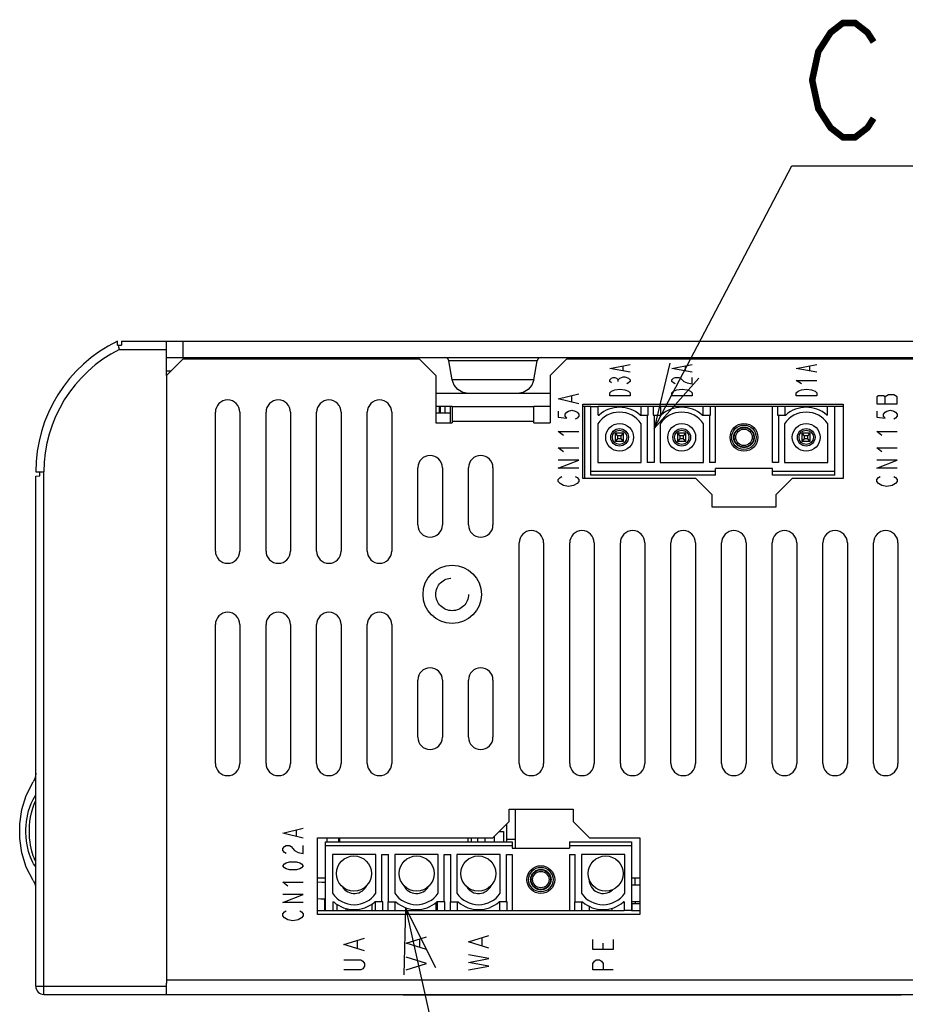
# Model space of a CAD drawing. Extents: x 0 to 1680, y 0 to 1188.
# Tile 14 of 53: x 1211 to 1319, y 391 to 511. Entities that reach past the tile are written whole.
import ezdxf

# ---------------------------------------------------------------- set-up
doc = ezdxf.new("R2010")
doc.units = 0
doc.header["$LTSCALE"] = 92.4
doc.linetypes.add('HIDDEN', pattern=[0.2, 0.1, -0.1])
doc.layers.get('0').update_dxf_attribs({"linetype": 'CONTINUOUS'})
for name, color, linetype in [('02___PRT_ALL_AXES', 7, 'CONTINUOUS'), ('03___PRT_ALL_CURVES', 7, 'CONTINUOUS'), ('ALL_AXIS', 7, 'CONTINUOUS'), ('ALL_FEATURES', 7, 'CONTINUOUS'), ('ALL_NOTE', 7, 'CONTINUOUS'), ('DEFAULT_2', 8, 'HIDDEN')]:
    doc.layers.add(name, color=color, linetype=linetype)

msp = doc.modelspace()

# ---------------------------------------------------------------- linework, layer by layer
at = {"color": 7, "linetype": 'CONTINUOUS'}
for p, q in [((1280.796, 455.323), (1280.796, 463.723)), ((1280.796, 463.723), (1281.696, 463.723)), ((1281.696, 462.683), (1281.696, 463.723)), ((1283.796, 463.595), (1283.796, 463.723)), ((1284.796, 463.595), (1284.796, 463.723)), ((1286.896, 463.723), (1286.896, 462.683)), ((1287.796, 462.683), (1287.796, 463.723)), ((1288.416, 463.723), (1287.796, 463.723)), ((1288.416, 463.723), (1288.416, 462.683)), ((1289.316, 463.723), (1289.316, 462.683)), ((1291.416, 463.595), (1291.416, 463.723)), ((1292.416, 463.595), (1292.416, 463.723)), ((1294.516, 463.723), (1294.516, 462.683)), ((1295.416, 462.683), (1295.416, 463.723)), ((1303.656, 463.723), (1295.416, 463.723)), ((1296.036, 456.873), (1296.036, 463.723)), ((1303.036, 456.873), (1303.036, 463.723)), ((1303.656, 463.723), (1303.656, 462.683)), ((1304.556, 463.723), (1304.556, 462.683)), ((1306.656, 463.595), (1306.656, 463.723)), ((1307.656, 463.595), (1307.656, 463.723)), ((1309.756, 462.683), (1309.756, 463.723)), ((1310.656, 463.723), (1309.756, 463.723)), ((1310.656, 455.323), (1310.656, 463.723)), ((1281.696, 462.683), (1281.788, 462.683)), ((1286.804, 462.683), (1287.796, 462.683)), ((1287.696, 462.683), (1287.696, 456.873)), ((1288.416, 462.683), (1289.408, 462.683)), ((1288.516, 462.683), (1288.516, 456.873)), ((1294.424, 462.683), (1295.416, 462.683)), ((1295.316, 462.683), (1295.316, 456.873)), ((1303.656, 462.683), (1304.648, 462.683)), ((1303.756, 462.683), (1303.756, 456.873)), ((1309.756, 462.683), (1309.664, 462.683)), ((1281.646, 461.621), (1281.646, 456.873)), ((1286.946, 456.873), (1286.946, 461.621)), ((1289.266, 461.621), (1289.266, 456.873)), ((1294.566, 456.873), (1294.566, 461.621)), ((1304.506, 461.621), (1304.506, 456.873)), ((1309.806, 456.873), (1309.806, 461.621)), ((1283.796, 459.453), (1283.796, 460.453)), ((1284.096, 460.153), (1283.796, 460.453)), ((1284.796, 460.453), (1283.796, 460.453)), ((1283.796, 459.453), (1284.096, 459.753)), ((1284.796, 459.453), (1283.796, 459.453)), ((1284.096, 459.753), (1284.096, 460.153)), ((1284.496, 460.153), (1284.096, 460.153)), ((1284.496, 459.753), (1284.096, 459.753)), ((1284.496, 460.153), (1284.796, 460.453)), ((1284.496, 459.753), (1284.496, 460.153)), ((1284.796, 459.453), (1284.496, 459.753)), ((1284.796, 459.453), (1284.796, 460.453)), ((1291.416, 459.453), (1291.416, 460.453)), ((1291.716, 460.153), (1291.416, 460.453)), ((1292.416, 460.453), (1291.416, 460.453)), ((1291.416, 459.453), (1291.716, 459.753)), ((1292.416, 459.453), (1291.416, 459.453)), ((1291.716, 459.753), (1291.716, 460.153)), ((1292.116, 460.153), (1291.716, 460.153)), ((1292.116, 459.753), (1291.716, 459.753)), ((1292.116, 460.153), (1292.416, 460.453)), ((1292.116, 459.753), (1292.116, 460.153)), ((1292.416, 459.453), (1292.116, 459.753)), ((1292.416, 459.453), (1292.416, 460.453)), ((1306.656, 459.453), (1306.656, 460.453)), ((1306.956, 460.153), (1306.656, 460.453)), ((1307.656, 460.453), (1306.656, 460.453)), ((1306.656, 459.453), (1306.956, 459.753)), ((1307.656, 459.453), (1306.656, 459.453)), ((1306.956, 459.753), (1306.956, 460.153)), ((1307.356, 460.153), (1306.956, 460.153)), ((1307.356, 459.753), (1306.956, 459.753)), ((1307.356, 460.153), (1307.656, 460.453)), ((1307.356, 459.753), (1307.356, 460.153)), ((1307.656, 459.453), (1307.356, 459.753)), ((1307.656, 459.453), (1307.656, 460.453)), ((1296.036, 455.773), (1280.796, 455.773)), ((1281.646, 456.873), (1286.946, 456.873)), ((1288.516, 456.873), (1287.696, 456.873)), ((1289.266, 456.873), (1294.566, 456.873)), ((1296.036, 456.873), (1295.316, 456.873)), ((1296.036, 455.323), (1296.036, 456.123)), ((1303.036, 456.123), (1296.036, 456.123)), ((1303.756, 456.873), (1303.036, 456.873)), ((1303.036, 455.323), (1303.036, 456.123)), ((1310.656, 455.773), (1303.036, 455.773)), ((1304.506, 456.873), (1309.806, 456.873)), ((1296.036, 455.323), (1280.796, 455.323)), ((1310.656, 455.323), (1303.036, 455.323)), ((1271.571, 409.623), (1271.571, 414.423)), ((1248.296, 402.023), (1248.296, 410.423)), ((1248.296, 410.423), (1271.156, 410.423)), ((1248.296, 409.973), (1271.156, 409.973)), ((1248.496, 410.423), (1248.496, 410.923)), ((1249.896, 410.423), (1249.896, 410.923)), ((1250.021, 410.423), (1250.021, 410.923)), ((1265.771, 410.423), (1265.771, 410.923)), ((1271.156, 410.423), (1271.156, 409.623)), ((1278.156, 410.423), (1278.156, 409.623)), ((1278.156, 410.423), (1285.776, 410.423)), ((1278.156, 409.973), (1285.776, 409.973)), ((1285.776, 410.423), (1285.776, 402.023)), ((1249.146, 408.873), (1249.146, 404.124)), ((1254.446, 408.873), (1249.146, 408.873)), ((1254.446, 404.124), (1254.446, 408.873)), ((1255.196, 403.063), (1255.196, 408.873)), ((1255.196, 408.873), (1256.016, 408.873)), ((1256.016, 403.063), (1256.016, 408.873)), ((1256.766, 408.873), (1256.766, 404.124)), ((1262.066, 408.873), (1256.766, 408.873)), ((1262.066, 404.124), (1262.066, 408.873)), ((1262.816, 403.063), (1262.816, 408.873)), ((1262.816, 408.873), (1263.636, 408.873)), ((1263.636, 403.063), (1263.636, 408.873)), ((1264.386, 408.873), (1264.386, 404.124)), ((1269.686, 408.873), (1264.386, 408.873)), ((1269.686, 404.124), (1269.686, 408.873)), ((1270.436, 403.063), (1270.436, 408.873)), ((1270.436, 408.873), (1271.156, 408.873)), ((1271.156, 409.623), (1278.156, 409.623)), ((1271.156, 408.873), (1271.156, 402.023)), ((1278.156, 408.873), (1278.156, 402.023)), ((1278.156, 408.873), (1278.876, 408.873)), ((1278.876, 403.063), (1278.876, 408.873)), ((1279.626, 408.873), (1279.626, 404.124)), ((1284.926, 408.873), (1279.626, 408.873)), ((1284.926, 404.124), (1284.926, 408.873)), ((1247.296, 406.023), (1248.296, 406.023)), ((1285.776, 406.023), (1286.796, 406.023)), ((1248.196, 402.023), (1248.196, 403.427)), ((1249.196, 403.063), (1249.196, 402.023)), ((1249.196, 403.063), (1249.288, 403.063)), ((1249.696, 402.023), (1249.696, 402.765)), ((1253.946, 402.801), (1253.946, 402.023)), ((1255.296, 403.063), (1254.304, 403.063)), ((1254.396, 402.023), (1254.396, 403.063)), ((1255.296, 402.023), (1255.296, 403.063)), ((1255.916, 403.063), (1255.916, 402.023)), ((1255.916, 403.063), (1256.908, 403.063)), ((1256.816, 402.023), (1256.816, 403.063)), ((1261.846, 402.023), (1261.846, 403.006)), ((1262.916, 403.063), (1261.924, 403.063)), ((1262.016, 402.023), (1262.016, 403.063)), ((1262.916, 402.023), (1262.916, 403.063)), ((1263.536, 403.063), (1263.536, 402.023)), ((1263.536, 403.063), (1264.528, 403.063)), ((1264.436, 402.023), (1264.436, 403.063)), ((1270.536, 403.063), (1269.544, 403.063)), ((1269.636, 402.023), (1269.636, 403.063)), ((1270.536, 402.023), (1270.536, 403.063)), ((1278.776, 403.063), (1278.776, 402.023)), ((1278.776, 403.063), (1279.768, 403.063)), ((1279.676, 402.023), (1279.676, 403.063)), ((1284.876, 403.063), (1284.784, 403.063)), ((1284.876, 403.063), (1284.876, 402.023)), ((1248.296, 402.023), (1249.196, 402.023)), ((1250.796, 402.023), (1250.796, 402.268)), ((1251.017, 402.023), (1251.017, 402.206)), ((1251.296, 402.151), (1251.296, 402.023)), ((1252.296, 402.151), (1252.296, 402.023)), ((1255.296, 402.023), (1255.916, 402.023)), ((1258.916, 402.151), (1258.916, 402.023)), ((1259.916, 402.151), (1259.916, 402.023)), ((1262.916, 402.023), (1263.536, 402.023)), ((1266.536, 402.151), (1266.536, 402.023)), ((1267.536, 402.151), (1267.536, 402.023)), ((1270.536, 402.023), (1278.776, 402.023)), ((1280.596, 402.023), (1280.596, 402.526)), ((1281.776, 402.151), (1281.776, 402.023)), ((1282.776, 402.151), (1282.776, 402.023)), ((1283.396, 402.023), (1283.396, 402.301)), ((1285.776, 402.023), (1284.876, 402.023))]:
    msp.add_line(p, q, dxfattribs=at)
at = {"color": 3, "linetype": 'CONTINUOUS'}
for p, q in [((1259.596, 449.223), (1259.596, 456.223)), ((1262.596, 456.223), (1262.596, 449.223)), ((1265.796, 449.223), (1265.796, 456.223)), ((1268.796, 456.223), (1268.796, 449.223)), ((1271.996, 420.023), (1271.996, 447.023)), ((1274.996, 447.023), (1274.996, 420.023)), ((1278.196, 420.023), (1278.196, 447.023)), ((1281.196, 447.023), (1281.196, 420.023)), ((1284.396, 420.023), (1284.396, 447.023)), ((1287.396, 447.023), (1287.396, 420.023)), ((1290.596, 420.023), (1290.596, 447.023)), ((1293.596, 447.023), (1293.596, 420.023)), ((1296.796, 420.023), (1296.796, 447.023)), ((1299.796, 447.023), (1299.796, 420.023)), ((1302.996, 420.023), (1302.996, 447.023)), ((1305.996, 447.023), (1305.996, 420.023)), ((1309.196, 420.023), (1309.196, 447.023)), ((1312.196, 447.023), (1312.196, 420.023)), ((1315.396, 420.023), (1315.396, 447.023)), ((1318.396, 447.023), (1318.396, 420.023)), ((1234.796, 420.023), (1234.796, 437.023)), ((1237.796, 437.023), (1237.796, 420.023)), ((1240.996, 420.023), (1240.996, 437.023)), ((1243.996, 437.023), (1243.996, 420.023)), ((1247.196, 420.023), (1247.196, 437.023)), ((1250.196, 437.023), (1250.196, 420.023)), ((1253.396, 420.023), (1253.396, 437.023)), ((1256.396, 437.023), (1256.396, 420.023)), ((1259.596, 423.223), (1259.596, 430.223)), ((1262.596, 430.223), (1262.596, 423.223)), ((1265.796, 423.223), (1265.796, 430.223)), ((1268.796, 430.223), (1268.796, 423.223))]:
    msp.add_line(p, q, dxfattribs=at)
at = {"color": 7, "linetype": 'CONTINUOUS'}
for centre, radius, start, end in [((1284.296, 459.828), 3.2, 34.09339, 145.90661), ((1284.296, 459.828), 3.8, 48.70448, 131.29552), ((1291.916, 459.828), 3.2, 34.09339, 145.90661), ((1291.916, 459.828), 3.8, 48.70448, 131.29552), ((1307.156, 459.828), 3.2, 34.09339, 145.90661), ((1307.156, 459.828), 3.8, 48.70448, 131.29552), ((1251.796, 405.918), 3.2, 214.09339, 325.90661), ((1259.416, 405.918), 3.2, 214.09339, 325.90661), ((1267.036, 405.918), 3.2, 214.09339, 325.90661), ((1282.276, 405.918), 3.2, 214.09339, 325.90661), ((1251.796, 405.918), 3.8, 228.70448, 311.29552), ((1259.416, 405.918), 3.8, 228.70448, 311.29552), ((1267.036, 405.918), 3.8, 228.70448, 311.29552), ((1282.276, 405.918), 3.8, 228.70448, 311.29552)]:
    msp.add_arc(centre, radius, start, end, dxfattribs=at)
at = {"color": 3, "linetype": 'CONTINUOUS'}
for centre, start, end in [((1261.096, 456.223), 0, 180), ((1267.296, 456.223), 0, 180), ((1261.096, 449.223), 180, 360), ((1267.296, 449.223), 180, 360), ((1273.496, 447.023), 0, 180), ((1279.696, 447.023), 0, 180), ((1285.896, 447.023), 0, 180), ((1292.096, 447.023), 0, 180), ((1298.296, 447.023), 0, 180), ((1304.496, 447.023), 0, 180), ((1310.696, 447.023), 0, 180), ((1316.896, 447.023), 0, 180), ((1236.296, 437.023), 0, 180), ((1242.496, 437.023), 0, 180), ((1248.696, 437.023), 0, 180), ((1254.896, 437.023), 0, 180), ((1261.096, 430.223), 0, 180), ((1267.296, 430.223), 0, 180), ((1261.096, 423.223), 180, 360), ((1267.296, 423.223), 180, 360), ((1236.296, 420.023), 180, 360), ((1242.496, 420.023), 180, 360), ((1248.696, 420.023), 180, 360), ((1254.896, 420.023), 180, 360), ((1273.496, 420.023), 180, 360), ((1279.696, 420.023), 180, 360), ((1285.896, 420.023), 180, 360), ((1292.096, 420.023), 180, 360), ((1298.296, 420.023), 180, 360), ((1304.496, 420.023), 180, 360), ((1310.696, 420.023), 180, 360), ((1316.896, 420.023), 180, 360)]:
    msp.add_arc(centre, 1.5, start, end, dxfattribs=at)
at = {"layer": '02___PRT_ALL_AXES', "color": 4, "linetype": 'CONTINUOUS'}
for p, q in [((1283.086, 468.398), (1285.586, 468.866)), ((1285.586, 467.929), (1283.086, 468.398)), ((1284.753, 468.116), (1284.753, 468.679)), ((1290.706, 468.398), (1293.206, 468.866)), ((1293.206, 467.929), (1290.706, 468.398)), ((1292.373, 468.116), (1292.373, 468.679)), ((1305.946, 468.398), (1308.446, 468.866)), ((1308.446, 467.929), (1305.946, 468.398)), ((1307.613, 468.116), (1307.613, 468.679)), ((1283.086, 466.991), (1283.294, 467.179)), ((1283.086, 466.804), (1283.086, 466.991)), ((1283.294, 466.616), (1283.086, 466.804)), ((1283.294, 467.179), (1283.503, 467.273)), ((1283.503, 467.273), (1283.711, 467.273)), ((1283.711, 467.273), (1283.919, 467.179)), ((1283.919, 467.179), (1284.128, 466.991)), ((1284.128, 466.991), (1284.336, 467.179)), ((1284.128, 466.804), (1284.128, 466.991)), ((1284.336, 467.179), (1284.753, 467.366)), ((1284.753, 467.366), (1284.961, 467.366)), ((1284.961, 467.366), (1285.378, 467.179)), ((1285.378, 467.179), (1285.586, 466.991)), ((1285.586, 466.804), (1285.378, 466.616)), ((1285.586, 466.991), (1285.586, 466.804)), ((1290.706, 466.991), (1290.914, 467.179)), ((1290.706, 466.804), (1290.706, 466.991)), ((1290.914, 466.616), (1290.706, 466.804)), ((1290.914, 467.179), (1291.123, 467.273)), ((1291.123, 467.273), (1291.539, 467.273)), ((1291.539, 467.273), (1291.748, 467.179)), ((1291.748, 467.179), (1292.164, 466.804)), ((1292.164, 466.804), (1292.581, 466.616)), ((1293.206, 466.523), (1293.206, 467.273)), ((1306.571, 466.523), (1305.946, 466.898)), ((1305.946, 466.898), (1308.446, 466.898)), ((1283.086, 465.398), (1283.294, 465.585)), ((1283.294, 465.585), (1283.711, 465.773)), ((1283.711, 465.773), (1284.336, 465.866)), ((1284.336, 465.866), (1284.961, 465.773)), ((1284.961, 465.773), (1285.378, 465.585)), ((1285.378, 466.616), (1285.169, 466.523)), ((1285.378, 465.585), (1285.586, 465.398)), ((1290.706, 465.398), (1290.914, 465.585)), ((1291.123, 466.523), (1290.914, 466.616)), ((1290.914, 465.585), (1291.331, 465.773)), ((1291.331, 465.773), (1291.956, 465.866)), ((1291.956, 465.866), (1292.581, 465.773)), ((1292.581, 466.616), (1293.206, 466.523)), ((1292.581, 465.773), (1292.998, 465.585)), ((1292.998, 465.585), (1293.206, 465.398)), ((1305.946, 465.398), (1306.154, 465.585)), ((1306.154, 465.585), (1306.571, 465.773)), ((1306.571, 465.773), (1307.196, 465.866)), ((1307.196, 465.866), (1307.821, 465.773)), ((1307.821, 465.773), (1308.238, 465.585)), ((1308.238, 465.585), (1308.446, 465.398)), ((1276.796, 464.669), (1279.296, 465.294)), ((1279.296, 464.044), (1276.796, 464.669)), ((1278.463, 464.294), (1278.463, 465.044)), ((1283.086, 465.023), (1283.086, 465.398)), ((1285.586, 465.023), (1283.086, 465.023)), ((1285.586, 465.398), (1285.586, 465.023)), ((1290.706, 465.023), (1290.706, 465.398)), ((1293.206, 465.023), (1290.706, 465.023)), ((1293.206, 465.398), (1293.206, 465.023)), ((1305.946, 465.023), (1305.946, 465.398)), ((1308.446, 465.023), (1305.946, 465.023)), ((1308.446, 465.398), (1308.446, 465.023)), ((1316.004, 465.044), (1315.796, 464.919)), ((1315.796, 464.919), (1315.796, 464.044)), ((1316.629, 465.044), (1316.004, 465.044)), ((1316.838, 464.919), (1316.629, 465.044)), ((1317.254, 465.169), (1316.838, 464.919)), ((1316.838, 464.044), (1316.838, 464.919)), ((1317.879, 465.169), (1317.254, 465.169)), ((1318.296, 464.919), (1317.879, 465.169)), ((1318.296, 464.044), (1318.296, 464.919)), ((1276.796, 463.169), (1276.796, 462.419)), ((1277.629, 462.794), (1277.838, 463.044)), ((1277.838, 463.044), (1278.046, 463.169)), ((1278.046, 463.169), (1278.463, 463.294)), ((1278.463, 463.294), (1278.879, 463.169)), ((1278.879, 463.169), (1279.088, 463.044)), ((1279.088, 463.044), (1279.296, 462.794)), ((1315.796, 464.044), (1318.296, 464.044)), ((1315.796, 463.169), (1315.796, 462.419)), ((1316.629, 462.794), (1316.838, 463.044)), ((1316.838, 463.044), (1317.046, 463.169)), ((1317.046, 463.169), (1317.463, 463.294)), ((1317.463, 463.294), (1317.879, 463.169)), ((1317.879, 463.169), (1318.088, 463.044)), ((1318.088, 463.044), (1318.296, 462.794)), ((1276.796, 462.419), (1277.838, 462.294)), ((1277.629, 462.544), (1277.629, 462.794)), ((1277.838, 462.294), (1277.629, 462.544)), ((1279.088, 462.294), (1278.879, 462.169)), ((1279.296, 462.544), (1279.088, 462.294)), ((1279.296, 462.794), (1279.296, 462.544)), ((1315.796, 462.419), (1316.838, 462.294)), ((1316.629, 462.544), (1316.629, 462.794)), ((1316.838, 462.294), (1316.629, 462.544)), ((1318.088, 462.294), (1317.879, 462.169)), ((1318.296, 462.544), (1318.088, 462.294)), ((1318.296, 462.794), (1318.296, 462.544)), ((1277.421, 460.169), (1276.796, 460.669)), ((1276.796, 460.669), (1279.296, 460.669)), ((1316.421, 460.169), (1315.796, 460.669)), ((1315.796, 460.669), (1318.296, 460.669)), ((1277.421, 458.169), (1276.796, 458.669)), ((1276.796, 458.669), (1279.296, 458.669)), ((1316.421, 458.169), (1315.796, 458.669)), ((1315.796, 458.669), (1318.296, 458.669)), ((1276.796, 456.169), (1279.296, 457.169)), ((1279.296, 457.169), (1276.796, 457.169)), ((1315.796, 456.169), (1318.296, 457.169)), ((1318.296, 457.169), (1315.796, 457.169)), ((1279.296, 456.169), (1276.796, 456.169)), ((1318.296, 456.169), (1315.796, 456.169)), ((1276.796, 454.794), (1277.004, 455.044)), ((1276.796, 454.544), (1276.796, 454.794)), ((1277.004, 455.044), (1277.213, 455.169)), ((1278.879, 455.169), (1279.088, 455.044)), ((1279.088, 455.044), (1279.296, 454.794)), ((1279.296, 454.794), (1279.296, 454.544)), ((1315.796, 454.794), (1316.004, 455.044)), ((1315.796, 454.544), (1315.796, 454.794)), ((1316.004, 455.044), (1316.213, 455.169)), ((1317.879, 455.169), (1318.088, 455.044)), ((1318.088, 455.044), (1318.296, 454.794)), ((1318.296, 454.794), (1318.296, 454.544)), ((1277.004, 454.294), (1276.796, 454.544)), ((1277.421, 454.044), (1277.004, 454.294)), ((1278.046, 453.919), (1277.421, 454.044)), ((1278.671, 454.044), (1278.046, 453.919)), ((1279.088, 454.294), (1278.671, 454.044)), ((1279.296, 454.544), (1279.088, 454.294)), ((1316.004, 454.294), (1315.796, 454.544)), ((1316.421, 454.044), (1316.004, 454.294)), ((1317.046, 453.919), (1316.421, 454.044)), ((1317.671, 454.044), (1317.046, 453.919)), ((1318.088, 454.294), (1317.671, 454.044)), ((1318.296, 454.544), (1318.088, 454.294))]:
    msp.add_line(p, q, dxfattribs=at)
at = {"layer": '02___PRT_ALL_AXES', "color": 7, "linetype": 'CONTINUOUS'}
for p, q in [((1275.796, 465.323), (1261.796, 465.323)), ((1263.796, 463.723), (1261.796, 463.723)), ((1275.796, 463.723), (1273.796, 463.723)), ((1280.796, 463.723), (1279.796, 463.723)), ((1287.796, 463.723), (1281.696, 463.723)), ((1295.416, 463.723), (1288.416, 463.723)), ((1309.756, 463.723), (1303.656, 463.723)), ((1311.696, 463.723), (1310.656, 463.723))]:
    msp.add_line(p, q, dxfattribs=at)
for centre, radius in [((1284.296, 459.953), 1.7), ((1284.296, 459.953), 1.08), ((1284.296, 459.953), 0.875), ((1291.916, 459.953), 1.7), ((1291.916, 459.953), 1.08), ((1291.916, 459.953), 0.875), ((1299.536, 459.953), 1.7), ((1299.536, 459.953), 1.5), ((1299.536, 459.953), 1.2), ((1299.536, 459.953), 1.006), ((1307.156, 459.953), 1.7), ((1307.156, 459.953), 1.08), ((1307.156, 459.953), 0.875), ((1274.656, 405.793), 1.7), ((1274.656, 405.793), 1.5), ((1274.656, 405.793), 1.2), ((1274.656, 405.793), 1.006)]:
    msp.add_circle(centre, radius, dxfattribs=at)
at = {"layer": '02___PRT_ALL_AXES', "color": 9, "linetype": 'CONTINUOUS'}
msp.add_circle((1263.796, 440.723), 3.572, dxfattribs=at)
at = {"layer": '02___PRT_ALL_AXES', "color": 7, "linetype": 'CONTINUOUS'}
for centre, start, end in [((1282.276, 405.793), 178.9726, 313.06757), ((1251.796, 405.793), 211.59769, 335.35178), ((1259.416, 405.793), 205.51992, 329.92699), ((1267.036, 405.793), 211.8384, 335.58483)]:
    msp.add_arc(centre, 1.7, start, end, dxfattribs=at)
at = {"layer": '03___PRT_ALL_CURVES', "color": 4, "linetype": 'CONTINUOUS'}
for p, q in [((1243.046, 411.473), (1245.546, 412.098)), ((1245.546, 410.848), (1243.046, 411.473)), ((1244.713, 411.098), (1244.713, 411.848)), ((1243.254, 409.848), (1243.463, 409.973)), ((1243.463, 409.973), (1243.879, 409.973)), ((1243.879, 409.973), (1244.088, 409.848)), ((1245.546, 408.973), (1245.546, 409.973)), ((1243.046, 409.598), (1243.254, 409.848)), ((1243.046, 409.348), (1243.046, 409.598)), ((1243.254, 409.098), (1243.046, 409.348)), ((1243.463, 408.973), (1243.254, 409.098)), ((1244.088, 409.848), (1244.504, 409.348)), ((1244.504, 409.348), (1244.921, 409.098)), ((1244.921, 409.098), (1245.546, 408.973)), ((1243.046, 407.473), (1243.254, 407.723)), ((1243.254, 407.723), (1243.463, 407.848)), ((1243.463, 407.848), (1243.879, 407.973)), ((1243.879, 407.973), (1244.713, 407.973)), ((1244.713, 407.973), (1245.129, 407.848)), ((1245.129, 407.848), (1245.338, 407.723)), ((1245.338, 407.723), (1245.546, 407.473)), ((1243.254, 407.223), (1243.046, 407.473)), ((1243.463, 407.098), (1243.254, 407.223)), ((1243.879, 406.973), (1243.463, 407.098)), ((1244.713, 406.973), (1243.879, 406.973)), ((1245.129, 407.098), (1244.713, 406.973)), ((1245.338, 407.223), (1245.129, 407.098)), ((1245.546, 407.473), (1245.338, 407.223)), ((1243.671, 404.973), (1243.046, 405.473)), ((1243.046, 405.473), (1245.546, 405.473)), ((1243.046, 402.973), (1245.546, 403.973)), ((1245.546, 403.973), (1243.046, 403.973)), ((1245.546, 402.973), (1243.046, 402.973)), ((1243.046, 401.598), (1243.254, 401.848)), ((1243.046, 401.348), (1243.046, 401.598)), ((1243.254, 401.848), (1243.463, 401.973)), ((1245.129, 401.973), (1245.338, 401.848)), ((1245.338, 401.848), (1245.546, 401.598)), ((1245.546, 401.598), (1245.546, 401.348)), ((1243.254, 401.098), (1243.046, 401.348)), ((1243.671, 400.848), (1243.254, 401.098)), ((1244.296, 400.723), (1243.671, 400.848)), ((1244.921, 400.848), (1244.296, 400.723)), ((1245.338, 401.098), (1244.921, 400.848)), ((1245.546, 401.348), (1245.338, 401.098)), ((1250.546, 397.848), (1253.046, 398.629)), ((1252.213, 397.379), (1252.213, 398.316)), ((1258.166, 398.004), (1260.666, 398.785)), ((1260.666, 397.223), (1258.166, 398.004)), ((1259.833, 397.535), (1259.833, 398.473)), ((1265.786, 398.16), (1268.286, 398.941)), ((1268.286, 397.379), (1265.786, 398.16)), ((1267.453, 397.691), (1267.453, 398.629)), ((1281.026, 397.223), (1281.026, 398.473)), ((1282.276, 397.223), (1282.276, 398.004)), ((1283.526, 398.473), (1283.526, 397.223)), ((1253.046, 397.066), (1250.546, 397.848)), ((1283.526, 397.223), (1281.026, 397.223)), ((1250.546, 395.973), (1252.629, 395.973)), ((1252.629, 395.973), (1252.838, 395.816)), ((1252.838, 395.816), (1253.046, 395.504)), ((1253.046, 395.504), (1253.046, 395.191)), ((1260.666, 395.504), (1258.166, 396.285)), ((1258.166, 394.723), (1260.666, 395.504)), ((1268.286, 396.129), (1265.786, 396.598)), ((1265.786, 395.66), (1268.286, 396.129)), ((1268.286, 395.191), (1265.786, 395.66)), ((1281.026, 395.504), (1281.234, 395.816)), ((1281.026, 394.723), (1281.026, 395.504)), ((1281.234, 395.816), (1281.443, 395.973)), ((1281.443, 395.973), (1281.859, 395.973)), ((1281.859, 395.973), (1282.068, 395.816)), ((1282.068, 395.816), (1282.276, 395.504)), ((1282.276, 395.504), (1282.276, 394.723)), ((1252.629, 394.723), (1250.546, 394.723)), ((1252.838, 394.879), (1252.629, 394.723)), ((1253.046, 395.191), (1252.838, 394.879)), ((1265.786, 394.723), (1268.286, 395.191)), ((1283.526, 394.723), (1281.026, 394.723))]:
    msp.add_line(p, q, dxfattribs=at)
at = {"layer": 'ALL_AXIS', "color": 7, "linetype": 'CONTINUOUS'}
for p, q in [((1271.571, 410.723), (1270.44, 410.723)), ((1285.796, 402.823), (1285.796, 402.023)), ((1286.796, 402.823), (1285.796, 402.823)), ((1286.196, 403.116), (1286.196, 402.823)), ((1247.296, 402.023), (1248.296, 402.023)), ((1249.196, 402.023), (1255.296, 402.023)), ((1255.916, 402.023), (1262.916, 402.023)), ((1263.536, 402.023), (1270.536, 402.023)), ((1278.776, 402.023), (1284.876, 402.023)), ((1285.776, 402.023), (1286.796, 402.023))]:
    msp.add_line(p, q, dxfattribs=at)
for centre in [(1251.758, 406.538), (1259.438, 406.538), (1266.994, 406.538), (1282.602, 406.538)]:
    msp.add_circle(centre, 2.15, dxfattribs=at)
at = {"layer": 'ALL_FEATURES', "color": 7, "linetype": 'CONTINUOUS'}
for p, q in [((1222.796, 471.223), (1222.787, 471.718)), ((1223.305, 471.723), (1223.296, 471.223)), ((1223.305, 471.723), (1397.796, 471.723)), ((1228.796, 467.523), (1228.796, 471.723)), ((1230.796, 471.723), (1230.796, 469.723)), ((1222.796, 471.223), (1223.296, 471.223)), ((1222.969, 470.982), (1222.912, 471.223)), ((1223.03, 470.723), (1222.969, 470.982)), ((1228.796, 469.723), (1397.296, 469.723)), ((1241.796, 469.723), (1241.799, 469.523)), ((1263.811, 466.975), (1263.401, 469.309)), ((1273.781, 466.975), (1274.191, 469.309)), ((1229.318, 468.045), (1228.796, 468.036)), ((1262.196, 463.723), (1262.196, 462.903)), ((1262.384, 462.903), (1262.384, 463.723)), ((1262.896, 463.723), (1262.896, 462.903)), ((1263.596, 461.723), (1263.596, 463.723)), ((1279.996, 463.723), (1279.996, 454.919)), ((1263.596, 462.903), (1261.796, 462.903)), ((1212.796, 455.731), (1213.296, 455.723)), ((1212.796, 455.214), (1213.296, 455.223)), ((1212.796, 392.723), (1212.796, 455.214)), ((1213.296, 455.223), (1213.296, 455.723)), ((1270.44, 412.567), (1270.44, 410.423)), ((1269.559, 411.686), (1270.09, 411.686)), ((1270.09, 411.686), (1270.09, 410.423)), ((1266.13, 410.923), (1266.13, 410.423)), ((1266.89, 410.923), (1266.89, 410.423)), ((1267.796, 410.923), (1267.796, 410.423)), ((1268.936, 411.062), (1268.936, 410.423)), ((1212.471, 405.694), (1212.632, 405.392)), ((1212.632, 405.392), (1212.75, 405.027)), ((1286.177, 406.023), (1286.177, 405.116)), ((1286.796, 405.116), (1285.776, 405.116)), ((1285.776, 403.116), (1286.796, 403.116)), ((1228.796, 391.723), (1228.796, 393.122)), ((1213.796, 391.723), (1228.796, 391.723)), ((1257.796, 391.723), (1257.796, 391.643)), ((1318.796, 391.643), (1257.796, 391.643)), ((1318.796, 391.723), (1318.796, 391.643))]:
    msp.add_line(p, q, dxfattribs=at)
at = {"layer": 'ALL_FEATURES', "color": 9, "linetype": 'CONTINUOUS'}
for p, q in [((1223.03, 470.723), (1228.796, 470.723)), ((1241.296, 469.723), (1241.299, 469.523)), ((1274.191, 469.309), (1263.401, 469.309)), ((1273.781, 466.975), (1263.811, 466.975)), ((1263.796, 461.923), (1273.796, 461.923)), ((1213.296, 455.723), (1213.796, 455.723)), ((1213.796, 391.723), (1213.796, 455.723)), ((1228.796, 393.523), (1458.796, 393.523)), ((1212.796, 392.723), (1228.796, 392.723)), ((1258.796, 391.723), (1258.796, 391.643)), ((1317.796, 391.723), (1317.796, 391.643))]:
    msp.add_line(p, q, dxfattribs=at)
at = {"layer": 'ALL_FEATURES', "color": 3, "linetype": 'CONTINUOUS'}
for p, q in [((1230.796, 469.523), (1228.796, 467.523)), ((1259.796, 469.523), (1230.796, 469.523)), ((1261.796, 467.523), (1259.796, 469.523)), ((1277.796, 469.523), (1275.796, 467.523)), ((1359.796, 469.523), (1277.796, 469.523)), ((1228.796, 467.523), (1228.796, 393.122)), ((1261.796, 467.523), (1261.796, 461.723)), ((1275.796, 467.523), (1275.796, 461.723)), ((1234.796, 446.023), (1234.796, 463.023)), ((1237.796, 463.023), (1237.796, 446.023)), ((1240.996, 446.023), (1240.996, 463.023)), ((1243.996, 463.023), (1243.996, 446.023)), ((1247.196, 446.023), (1247.196, 463.023)), ((1250.196, 463.023), (1250.196, 446.023)), ((1253.396, 446.023), (1253.396, 463.023)), ((1256.396, 463.023), (1256.396, 446.023)), ((1263.796, 463.723), (1263.796, 461.723)), ((1263.796, 463.723), (1273.796, 463.723)), ((1273.796, 461.723), (1273.796, 463.723)), ((1279.796, 454.919), (1279.796, 464.023)), ((1279.796, 464.023), (1311.696, 464.023)), ((1311.696, 464.023), (1311.696, 454.919)), ((1261.796, 461.723), (1263.796, 461.723)), ((1273.796, 461.723), (1275.796, 461.723)), ((1293.641, 454.919), (1279.796, 454.919)), ((1295.641, 452.919), (1293.641, 454.919)), ((1305.441, 454.919), (1303.441, 452.919)), ((1311.696, 454.919), (1305.441, 454.919)), ((1295.641, 451.419), (1295.641, 452.919)), ((1303.441, 452.919), (1303.441, 451.419)), ((1303.441, 451.419), (1295.641, 451.419)), ((1270.796, 412.923), (1270.796, 414.423)), ((1270.796, 414.423), (1278.596, 414.423)), ((1278.596, 414.423), (1278.596, 412.923)), ((1268.796, 410.923), (1270.796, 412.923)), ((1278.596, 412.923), (1280.596, 410.923)), ((1247.296, 401.523), (1247.296, 410.923)), ((1247.296, 410.923), (1268.796, 410.923)), ((1280.596, 410.923), (1286.796, 410.923)), ((1286.796, 410.923), (1286.796, 401.523)), ((1286.796, 401.523), (1247.296, 401.523)), ((1228.796, 391.723), (1458.796, 391.723))]:
    msp.add_line(p, q, dxfattribs=at)
at = {"layer": 'ALL_FEATURES', "color": 7, "linetype": 'CONTINUOUS'}
for points in [[(1263.401, 469.309), (1263.31, 469.521), (1263.133, 469.669), (1262.907, 469.723)], [(1274.685, 469.723), (1274.459, 469.669), (1274.282, 469.521), (1274.191, 469.309)], [(1265.795, 465.323), (1265.1, 465.444), (1264.494, 465.793), (1264.048, 466.324), (1263.811, 466.975)], [(1273.781, 466.975), (1273.544, 466.324), (1273.098, 465.793), (1272.492, 465.444), (1271.797, 465.323)], [(1212.796, 418.84), (1212.751, 418.424), (1212.635, 418.059), (1212.471, 417.751)], [(1212.471, 405.694), (1211.613, 407.335), (1211.076, 409.058), (1210.826, 410.829), (1210.826, 412.616), (1211.076, 414.387), (1211.613, 416.11), (1212.471, 417.751)], [(1212.796, 407.339), (1212.668, 407.52), (1212.537, 407.731), (1212.404, 407.972), (1212.273, 408.246), (1212.146, 408.55), (1212.027, 408.882), (1211.918, 409.24), (1211.82, 409.629), (1211.736, 410.053), (1211.667, 410.517), (1211.62, 411.012), (1211.598, 411.505), (1211.598, 411.977), (1211.619, 412.436), (1211.661, 412.889), (1211.724, 413.34), (1211.81, 413.788), (1211.919, 414.226), (1212.054, 414.664), (1212.229, 415.123), (1212.464, 415.617), (1212.798, 416.153)], [(1212.796, 407.987), (1212.796, 407.988), (1212.692, 408.207), (1212.592, 408.444), (1212.495, 408.701), (1212.401, 408.982), (1212.312, 409.288), (1212.23, 409.626), (1212.155, 410.001), (1212.09, 410.419), (1212.041, 410.885), (1212.013, 411.393), (1212.009, 411.909), (1212.031, 412.415), (1212.078, 412.918), (1212.153, 413.43), (1212.266, 413.971), (1212.43, 414.553), (1212.653, 415.152), (1212.796, 415.449)], [(1248.296, 405.424), (1247.832, 405.452), (1247.297, 405.498), (1247.296, 405.498)], [(1247.296, 403.491), (1247.702, 403.456), (1248.296, 403.421)]]:
    msp.add_lwpolyline(points, dxfattribs=at)
for centre, radius, start, end in [((1230.596, 455.723), 17.8, 116.02023, 179.97191), ((1237.496, 469.13), 2, 11.33499, 17.32448), ((1213.796, 392.723), 1, 180, 270)]:
    msp.add_arc(centre, radius, start, end, dxfattribs=at)
at = {"layer": 'ALL_FEATURES', "color": 9, "linetype": 'CONTINUOUS'}
msp.add_arc((1230.596, 455.723), 16.8, 116.7655, 180, dxfattribs=at)
at = {"layer": 'ALL_FEATURES', "color": 3, "linetype": 'CONTINUOUS'}
for centre, start, end in [((1236.296, 463.023), 0, 180), ((1242.496, 463.023), 0, 180), ((1248.696, 463.023), 0, 180), ((1254.896, 463.023), 0, 180), ((1236.296, 446.023), 180, 360), ((1242.496, 446.023), 180, 360), ((1248.696, 446.023), 180, 360), ((1254.896, 446.023), 180, 360)]:
    msp.add_arc(centre, 1.5, start, end, dxfattribs=at)
at = {"layer": 'ALL_NOTE', "color": 2, "linetype": 'CONTINUOUS'}
for p, q in [((1288.516, 461.025), (1305.384, 493.194)), ((1305.384, 493.194), (1306.384, 493.194)), ((1306.384, 493.194), (1378.624, 493.194)), ((1258.076, 402.362), (1274.86, 327.782))]:
    msp.add_line(p, q, dxfattribs=at)
at = {"layer": 'ALL_NOTE', "color": 2, "linetype": 'CONTINUOUS', "const_width": 0.8}
msp.add_lwpolyline([(1315.414, 499.027), (1314.661, 497.861), (1313.156, 496.694), (1311.651, 496.694), (1310.146, 497.861), (1309.394, 499.027), (1308.641, 500.194), (1307.889, 503.694), (1308.641, 507.194), (1309.394, 508.361), (1310.146, 509.527), (1311.651, 510.694), (1313.156, 510.694), (1314.661, 509.527), (1315.414, 508.361)], dxfattribs=at)
at = {"layer": 'ALL_NOTE', "color": 2, "linetype": 'CONTINUOUS'}
for points in [[(1290.46, 469.039), (1288.516, 461.025), (1294.002, 467.181)], [(1261.784, 394.996), (1258.076, 402.362), (1257.881, 394.118)]]:
    msp.add_lwpolyline(points, dxfattribs=at)
at = {"layer": 'DEFAULT_2', "color": 8, "linetype": 'HIDDEN'}
for centre, radius in [((1299.536, 459.953), 1.25), ((1263.796, 440.723), 2), ((1274.656, 405.793), 1.25)]:
    msp.add_circle(centre, radius, dxfattribs=at)

doc.saveas('drawing.dxf')
